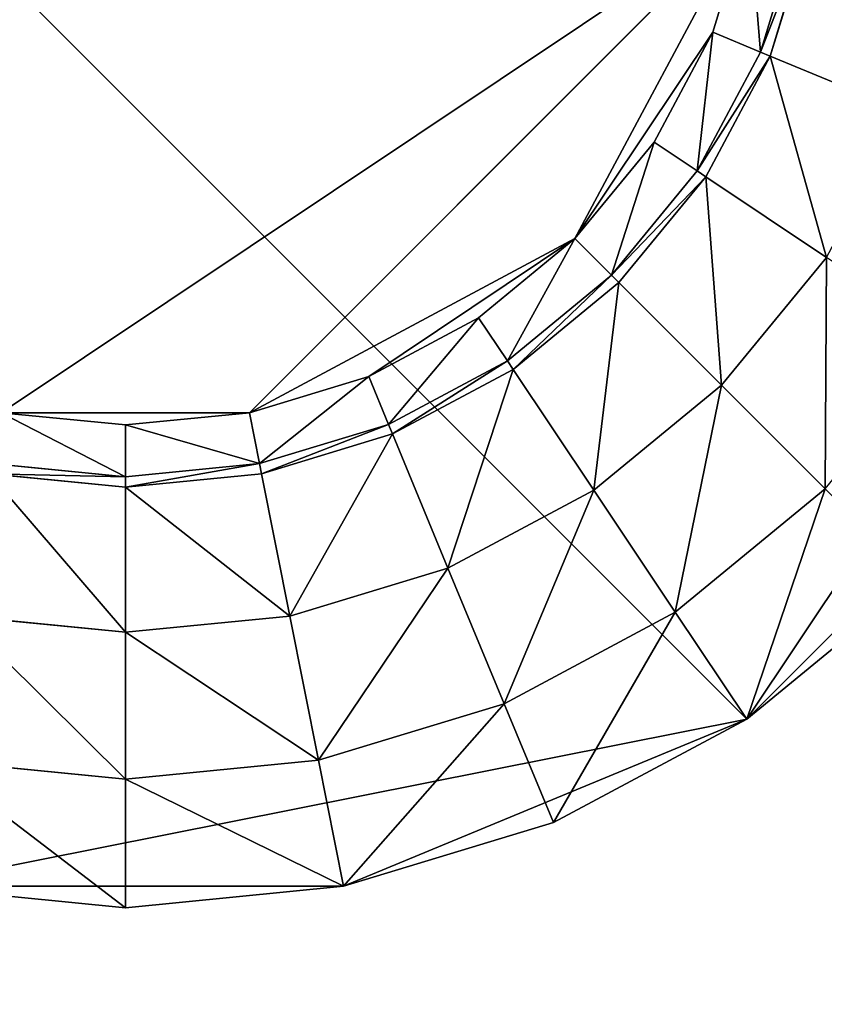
# Model space of a CAD drawing. Extents: x 0 to 35.8, y 0 to 26.7.
# Tile 220 of 227: x 32.6 to 33.7, y 19.4 to 20.8. Entities that reach past the tile are written whole.
import ezdxf

# ---------------------------------------------------------------- set-up
doc = ezdxf.new("R2010")
doc.units = 0
doc.header["$MEASUREMENT"] = 0
doc.layers.get('0').update_dxf_attribs({"color": 13, "linetype": 'CONTINUOUS'})
for name, color, linetype in [('HDS8645C_-_BODY', 252, 'CONTINUOUS'), ('HDS8645C_-_CERAMIC_TOP', 29, 'CONTINUOUS'), ('HEI8056C_-_LEGS', 252, 'CONTINUOUS')]:
    doc.layers.add(name, color=color, linetype=linetype)

# ---------------------------------------------------------------- blocks, each defined once
blk = doc.blocks.new('HIS8055U_TRADECAD_DXF')
at = {"layer": 'HEI8056C_-_LEGS', "color": 0}
for p, q in [((13.52635, 8.5954, -14.64235), (15.67505, 6.4467, -14.64235)), ((13.52635, 8.5954, -14.64235), (15.67505, 6.4467, -14.64235)), ((15.67815, 7.5629, -17.53955), (14.98625, 6.871, -17.53955)), ((15.67815, 7.5629, -17.53955), (14.98625, 6.871, -17.53955)), ((15.62805, 7.3977, -17.53955), (15.67815, 7.5629, -17.53955)), ((15.62805, 7.3977, -17.53955), (15.67815, 7.5629, -17.53955)), ((15.69425, 7.3703, -17.48015), (15.74845, 7.549, -17.48015)), ((15.69425, 7.3703, -17.48015), (15.74845, 7.549, -17.48015)), ((15.76255, 7.5462, -17.22795), (15.70755, 7.3648, -17.22795)), ((15.76255, 7.5462, -17.42065), (15.70755, 7.3648, -17.42065)), ((15.76255, 7.5462, -17.22795), (15.70755, 7.3648, -17.22795)), ((15.76255, 7.5462, -17.42065), (15.70755, 7.3648, -17.42065)), ((15.62805, 7.3977, -17.53955), (15.43715, 7.112, -17.53955)), ((15.62805, 7.3977, -17.53955), (15.43715, 7.112, -17.53955)), ((15.54665, 7.2455, -17.53955), (15.62805, 7.3977, -17.53955)), ((15.54665, 7.2455, -17.53955), (15.62805, 7.3977, -17.53955)), ((15.69425, 7.3703, -17.48015), (15.62805, 7.3977, -17.53955)), ((15.69425, 7.3703, -17.48015), (15.62805, 7.3977, -17.53955)), ((15.60625, 7.2057, -17.48015), (15.69425, 7.3703, -17.48015)), ((15.60625, 7.2057, -17.48015), (15.69425, 7.3703, -17.48015)), ((15.70755, 7.3648, -17.22795), (15.61825, 7.1977, -17.22795)), ((15.70755, 7.3648, -17.42065), (15.61825, 7.1977, -17.42065)), ((15.70755, 7.3648, -17.22795), (15.61825, 7.1977, -17.22795)), ((15.70755, 7.3648, -17.42065), (15.61825, 7.1977, -17.42065)), ((15.70755, 7.3648, -17.42065), (15.69425, 7.3703, -17.48015)), ((15.70755, 7.3648, -17.42065), (15.69425, 7.3703, -17.48015)), ((15.89325, 7.2879, -17.22795), (15.70755, 7.3648, -17.22795)), ((15.89325, 7.2879, -17.22795), (15.70755, 7.3648, -17.22795)), ((15.70755, 7.3648, -17.22795), (15.70755, 7.3648, -17.42065)), ((15.70755, 7.3648, -17.22795), (15.70755, 7.3648, -17.42065)), ((15.43715, 7.112, -17.53955), (15.54665, 7.2455, -17.53955)), ((15.43715, 7.112, -17.53955), (15.54665, 7.2455, -17.53955)), ((15.60625, 7.2057, -17.48015), (15.54665, 7.2455, -17.53955)), ((15.60625, 7.2057, -17.48015), (15.54665, 7.2455, -17.53955)), ((15.48785, 7.0613, -17.48015), (15.60625, 7.2057, -17.48015)), ((15.48785, 7.0613, -17.48015), (15.60625, 7.2057, -17.48015)), ((15.61825, 7.1977, -17.42065), (15.48785, 7.0613, -17.48015)), ((15.61825, 7.1977, -17.42065), (15.48785, 7.0613, -17.48015)), ((15.61825, 7.1977, -17.22795), (15.49795, 7.0512, -17.22795)), ((15.61825, 7.1977, -17.42065), (15.49795, 7.0512, -17.42065)), ((15.61825, 7.1977, -17.22795), (15.49795, 7.0512, -17.22795)), ((15.61825, 7.1977, -17.42065), (15.49795, 7.0512, -17.42065)), ((15.61825, 7.1977, -17.42065), (15.60625, 7.2057, -17.48015)), ((15.61825, 7.1977, -17.42065), (15.60625, 7.2057, -17.48015)), ((15.78535, 7.086, -17.22795), (15.61825, 7.1977, -17.22795)), ((15.78535, 7.086, -17.22795), (15.61825, 7.1977, -17.22795)), ((15.61825, 7.1977, -17.22795), (15.61825, 7.1977, -17.42065)), ((15.61825, 7.1977, -17.22795), (15.61825, 7.1977, -17.42065)), ((15.43715, 7.112, -17.53955), (14.98625, 6.871, -17.53955)), ((15.43715, 7.112, -17.53955), (14.98625, 6.871, -17.53955)), ((15.30365, 7.0025, -17.53955), (15.43715, 7.112, -17.53955)), ((15.30365, 7.0025, -17.53955), (15.43715, 7.112, -17.53955)), ((15.48785, 7.0613, -17.48015), (15.43715, 7.112, -17.53955)), ((15.48785, 7.0613, -17.48015), (15.43715, 7.112, -17.53955)), ((15.78535, 7.086, -15.04285), (15.64015, 6.9091, -15.04285)), ((15.78535, 7.086, -17.22795), (15.64015, 6.9091, -17.22795)), ((15.78535, 7.086, -15.04285), (15.64015, 6.9091, -15.04285)), ((15.78535, 7.086, -17.22795), (15.64015, 6.9091, -17.22795)), ((15.34355, 6.9429, -17.48015), (15.48785, 7.0613, -17.48015)), ((15.34355, 6.9429, -17.48015), (15.48785, 7.0613, -17.48015)), ((15.35145, 6.9309, -17.42065), (15.48785, 7.0613, -17.48015)), ((15.35145, 6.9309, -17.42065), (15.48785, 7.0613, -17.48015)), ((15.49795, 7.0512, -17.42065), (15.48785, 7.0613, -17.48015)), ((15.49795, 7.0512, -17.42065), (15.48785, 7.0613, -17.48015)), ((15.49795, 7.0512, -17.22795), (15.35145, 6.9309, -17.22795)), ((15.49795, 7.0512, -17.22795), (15.35145, 6.9309, -17.22795)), ((15.49795, 7.0512, -17.42065), (15.35145, 6.9309, -17.42065)), ((15.49795, 7.0512, -17.42065), (15.35145, 6.9309, -17.42065)), ((15.64015, 6.9091, -17.22795), (15.49795, 7.0512, -17.22795)), ((15.64015, 6.9091, -17.22795), (15.49795, 7.0512, -17.22795)), ((15.49795, 7.0512, -17.22795), (15.49795, 7.0512, -17.42065)), ((15.49795, 7.0512, -17.22795), (15.49795, 7.0512, -17.42065)), ((15.15145, 6.9211, -17.53955), (15.30365, 7.0025, -17.53955)), ((15.15145, 6.9211, -17.53955), (15.30365, 7.0025, -17.53955)), ((15.34355, 6.9429, -17.48015), (15.30365, 7.0025, -17.53955)), ((15.34355, 6.9429, -17.48015), (15.30365, 7.0025, -17.53955)), ((15.17885, 6.8549, -17.48015), (15.34355, 6.9429, -17.48015)), ((15.17885, 6.8549, -17.48015), (15.34355, 6.9429, -17.48015)), ((15.35145, 6.9309, -17.42065), (15.34355, 6.9429, -17.48015)), ((15.35145, 6.9309, -17.42065), (15.34355, 6.9429, -17.48015)), ((15.35145, 6.9309, -17.22795), (15.18435, 6.8416, -17.22795)), ((15.35145, 6.9309, -17.22795), (15.18435, 6.8416, -17.22795)), ((15.35145, 6.9309, -17.42065), (15.18435, 6.8416, -17.42065)), ((15.35145, 6.9309, -17.42065), (15.18435, 6.8416, -17.42065)), ((15.46315, 6.7638, -17.22795), (15.35145, 6.9309, -17.22795)), ((15.46315, 6.7638, -17.22795), (15.35145, 6.9309, -17.22795)), ((15.35145, 6.9309, -17.22795), (15.35145, 6.9309, -17.42065)), ((15.35145, 6.9309, -17.22795), (15.35145, 6.9309, -17.42065)), ((14.98625, 6.871, -17.53955), (15.15145, 6.9211, -17.53955)), ((14.98625, 6.871, -17.53955), (15.15145, 6.9211, -17.53955)), ((15.17885, 6.8549, -17.48015), (15.15145, 6.9211, -17.53955)), ((15.17885, 6.8549, -17.48015), (15.15145, 6.9211, -17.53955)), ((15.64015, 6.9091, -15.04285), (15.46315, 6.7638, -15.04285)), ((15.64015, 6.9091, -15.04285), (15.46315, 6.7638, -15.04285)), ((15.64015, 6.9091, -17.22795), (15.46315, 6.7638, -17.22795)), ((15.64015, 6.9091, -17.22795), (15.46315, 6.7638, -17.22795)), ((15.64015, 6.9091, -15.04285), (15.78375, 6.7654, -14.92275)), ((15.64015, 6.9091, -17.22795), (15.64015, 6.9091, -15.04285)), ((15.64015, 6.9091, -15.04285), (15.78375, 6.7654, -14.92275)), ((15.64015, 6.9091, -17.22795), (15.64015, 6.9091, -15.04285)), ((14.98625, 6.871, -17.53955), (14.64255, 6.871, -17.53955)), ((14.64255, 6.871, -17.53955), (14.81445, 6.8541, -17.53955)), ((14.98625, 6.871, -17.53955), (14.64255, 6.871, -17.53955)), ((14.64255, 6.871, -17.53955), (14.81445, 6.8541, -17.53955)), ((14.81445, 6.8541, -17.53955), (14.98625, 6.871, -17.53955)), ((14.81445, 6.8541, -17.53955), (14.98625, 6.871, -17.53955)), ((15.00025, 6.8007, -17.48015), (14.98625, 6.871, -17.53955)), ((15.00025, 6.8007, -17.48015), (14.98625, 6.871, -17.53955)), ((15.67505, 6.4467, -14.64235), (16.10245, 6.8741, -14.64235)), ((15.67505, 6.4467, -14.64235), (16.10245, 6.8741, -14.64235)), ((14.81445, 6.7824, -17.48015), (14.81445, 6.8541, -17.53955)), ((14.81445, 6.7824, -17.48015), (14.81445, 6.8541, -17.53955)), ((15.00025, 6.8007, -17.48015), (15.17885, 6.8549, -17.48015)), ((15.00025, 6.8007, -17.48015), (15.17885, 6.8549, -17.48015)), ((15.18435, 6.8416, -17.42065), (15.17885, 6.8549, -17.48015)), ((15.18435, 6.8416, -17.42065), (15.17885, 6.8549, -17.48015)), ((15.18435, 6.8416, -17.22795), (15.00305, 6.7866, -17.22795)), ((15.18435, 6.8416, -17.22795), (15.00305, 6.7866, -17.22795)), ((15.18435, 6.8416, -17.42065), (15.00305, 6.7866, -17.42065)), ((15.18435, 6.8416, -17.42065), (15.00305, 6.7866, -17.42065)), ((15.26125, 6.6559, -17.22795), (15.18435, 6.8416, -17.22795)), ((15.26125, 6.6559, -17.22795), (15.18435, 6.8416, -17.22795)), ((15.18435, 6.8416, -17.22795), (15.18435, 6.8416, -17.42065)), ((15.18435, 6.8416, -17.22795), (15.18435, 6.8416, -17.42065)), ((14.62865, 6.8007, -17.48015), (14.81445, 6.7824, -17.48015)), ((14.62865, 6.8007, -17.48015), (14.81445, 6.7824, -17.48015)), ((14.81445, 6.7824, -17.48015), (15.00025, 6.8007, -17.48015)), ((14.81445, 6.7824, -17.48015), (15.00025, 6.8007, -17.48015)), ((15.00305, 6.7866, -17.42065), (15.00025, 6.8007, -17.48015)), ((15.00305, 6.7866, -17.42065), (15.00025, 6.8007, -17.48015)), ((14.81445, 6.768, -17.22795), (14.62585, 6.7866, -17.22795)), ((14.81445, 6.768, -17.22795), (14.62585, 6.7866, -17.22795)), ((14.81445, 6.768, -17.42065), (14.62585, 6.7866, -17.42065)), ((14.81445, 6.768, -17.42065), (14.62585, 6.7866, -17.42065)), ((15.00305, 6.7866, -17.22795), (14.81445, 6.768, -17.22795)), ((15.00305, 6.7866, -17.22795), (14.81445, 6.768, -17.22795)), ((15.00305, 6.7866, -17.42065), (14.81445, 6.768, -17.42065)), ((15.00305, 6.7866, -17.42065), (14.81445, 6.768, -17.42065)), ((14.81445, 6.768, -17.42065), (14.81445, 6.7824, -17.48015)), ((14.81445, 6.768, -17.42065), (14.81445, 6.7824, -17.48015)), ((15.04225, 6.5895, -17.22795), (15.00305, 6.7866, -17.22795)), ((15.04225, 6.5895, -17.22795), (15.00305, 6.7866, -17.22795)), ((15.00305, 6.7866, -17.22795), (15.00305, 6.7866, -17.42065)), ((15.00305, 6.7866, -17.22795), (15.00305, 6.7866, -17.42065)), ((14.81445, 6.5671, -17.22795), (14.81445, 6.768, -17.22795)), ((14.81445, 6.5671, -17.22795), (14.81445, 6.768, -17.22795)), ((14.81445, 6.768, -17.22795), (14.81445, 6.768, -17.42065)), ((14.81445, 6.768, -17.22795), (14.81445, 6.768, -17.42065)), ((15.46315, 6.7638, -15.04285), (15.26125, 6.6559, -15.04285)), ((15.46315, 6.7638, -15.04285), (15.26125, 6.6559, -15.04285)), ((15.46315, 6.7638, -17.22795), (15.26125, 6.6559, -17.22795)), ((15.46315, 6.7638, -17.22795), (15.26125, 6.6559, -17.22795)), ((15.46315, 6.7638, -15.04285), (15.57605, 6.5949, -14.92275)), ((15.46315, 6.7638, -17.22795), (15.46315, 6.7638, -15.04285)), ((15.46315, 6.7638, -15.04285), (15.57605, 6.5949, -14.92275)), ((15.46315, 6.7638, -17.22795), (15.46315, 6.7638, -15.04285)), ((15.57605, 6.5949, -14.78425), (15.78375, 6.7654, -14.78425)), ((15.78375, 6.7654, -14.92275), (15.57605, 6.5949, -14.92275)), ((15.78375, 6.7654, -14.92275), (15.57605, 6.5949, -14.92275)), ((15.57605, 6.5949, -14.78425), (15.78375, 6.7654, -14.78425)), ((15.26125, 6.6559, -15.04285), (15.04225, 6.5895, -15.04285)), ((15.26125, 6.6559, -15.04285), (15.04225, 6.5895, -15.04285)), ((15.26125, 6.6559, -17.22795), (15.04225, 6.5895, -17.22795)), ((15.26125, 6.6559, -17.22795), (15.04225, 6.5895, -17.22795)), ((15.26125, 6.6559, -15.04285), (15.33905, 6.4682, -14.92275)), ((15.26125, 6.6559, -17.22795), (15.26125, 6.6559, -15.04285)), ((15.26125, 6.6559, -15.04285), (15.33905, 6.4682, -14.92275)), ((15.26125, 6.6559, -17.22795), (15.26125, 6.6559, -15.04285)), ((15.90975, 6.6394, -14.64235), (15.67505, 6.4467, -14.64235)), ((15.90975, 6.6394, -14.64235), (15.67505, 6.4467, -14.64235)), ((14.81445, 6.5671, -15.04285), (14.58665, 6.5895, -15.04285)), ((14.81445, 6.5671, -15.04285), (14.58665, 6.5895, -15.04285)), ((14.81445, 6.5671, -17.22795), (14.58665, 6.5895, -17.22795)), ((14.81445, 6.5671, -17.22795), (14.58665, 6.5895, -17.22795)), ((15.04225, 6.5895, -15.04285), (14.81445, 6.5671, -15.04285)), ((15.04225, 6.5895, -15.04285), (14.81445, 6.5671, -15.04285)), ((15.04225, 6.5895, -17.22795), (14.81445, 6.5671, -17.22795)), ((15.04225, 6.5895, -17.22795), (14.81445, 6.5671, -17.22795)), ((15.04225, 6.5895, -15.04285), (15.08185, 6.3902, -14.92275)), ((15.04225, 6.5895, -17.22795), (15.04225, 6.5895, -15.04285)), ((15.04225, 6.5895, -15.04285), (15.08185, 6.3902, -14.92275)), ((15.04225, 6.5895, -17.22795), (15.04225, 6.5895, -15.04285)), ((15.33905, 6.4682, -14.78425), (15.57605, 6.5949, -14.78425)), ((15.57605, 6.5949, -14.92275), (15.33905, 6.4682, -14.92275)), ((15.57605, 6.5949, -14.92275), (15.33905, 6.4682, -14.92275)), ((15.33905, 6.4682, -14.78425), (15.57605, 6.5949, -14.78425)), ((15.57605, 6.5949, -14.92275), (15.57605, 6.5949, -14.78425)), ((15.57605, 6.5949, -14.92275), (15.57605, 6.5949, -14.78425)), ((15.57605, 6.5949, -14.78425), (15.67505, 6.4467, -14.64235)), ((15.57605, 6.5949, -14.78425), (15.67505, 6.4467, -14.64235)), ((14.81445, 6.5671, -15.04285), (14.81445, 6.3639, -14.92275)), ((14.81445, 6.5671, -17.22795), (14.81445, 6.5671, -15.04285)), ((14.81445, 6.5671, -15.04285), (14.81445, 6.3639, -14.92275)), ((14.81445, 6.5671, -17.22795), (14.81445, 6.5671, -15.04285)), ((15.08185, 6.3902, -14.78425), (15.33905, 6.4682, -14.78425)), ((15.33905, 6.4682, -14.92275), (15.08185, 6.3902, -14.92275)), ((15.33905, 6.4682, -14.92275), (15.08185, 6.3902, -14.92275)), ((15.08185, 6.3902, -14.78425), (15.33905, 6.4682, -14.78425)), ((15.33905, 6.4682, -14.92275), (15.33905, 6.4682, -14.78425)), ((15.33905, 6.4682, -14.92275), (15.33905, 6.4682, -14.78425)), ((15.33905, 6.4682, -14.78425), (15.40725, 6.3036, -14.64235)), ((15.33905, 6.4682, -14.78425), (15.40725, 6.3036, -14.64235)), ((15.11665, 6.2154, -14.64235), (15.67505, 6.4467, -14.64235)), ((15.11665, 6.2154, -14.64235), (15.67505, 6.4467, -14.64235)), ((15.67505, 6.4467, -14.64235), (15.40725, 6.3036, -14.64235)), ((15.67505, 6.4467, -14.64235), (15.40725, 6.3036, -14.64235)), ((14.54695, 6.3902, -14.78425), (14.81445, 6.3639, -14.78425)), ((14.81445, 6.3639, -14.92275), (14.54695, 6.3902, -14.92275)), ((14.81445, 6.3639, -14.92275), (14.54695, 6.3902, -14.92275)), ((14.54695, 6.3902, -14.78425), (14.81445, 6.3639, -14.78425)), ((14.81445, 6.3639, -14.78425), (15.08185, 6.3902, -14.78425)), ((15.08185, 6.3902, -14.92275), (14.81445, 6.3639, -14.92275)), ((15.08185, 6.3902, -14.92275), (14.81445, 6.3639, -14.92275)), ((14.81445, 6.3639, -14.78425), (15.08185, 6.3902, -14.78425)), ((15.08185, 6.3902, -14.92275), (15.08185, 6.3902, -14.78425)), ((15.08185, 6.3902, -14.92275), (15.08185, 6.3902, -14.78425)), ((15.08185, 6.3902, -14.78425), (15.11665, 6.2154, -14.64235)), ((15.08185, 6.3902, -14.78425), (15.11665, 6.2154, -14.64235)), ((14.81445, 6.3639, -14.92275), (14.81445, 6.3639, -14.78425)), ((14.81445, 6.3639, -14.92275), (14.81445, 6.3639, -14.78425)), ((14.81445, 6.3639, -14.78425), (14.81445, 6.1857, -14.64235)), ((14.81445, 6.3639, -14.78425), (14.81445, 6.1857, -14.64235)), ((15.40725, 6.3036, -14.64235), (15.11665, 6.2154, -14.64235)), ((15.40725, 6.3036, -14.64235), (15.11665, 6.2154, -14.64235)), ((14.81445, 6.1857, -14.64235), (14.51215, 6.2154, -14.64235)), ((14.51215, 6.2154, -14.64235), (15.11665, 6.2154, -14.64235)), ((14.51215, 6.2154, -14.64235), (15.11665, 6.2154, -14.64235)), ((14.81445, 6.1857, -14.64235), (14.51215, 6.2154, -14.64235)), ((15.11665, 6.2154, -14.64235), (14.81445, 6.1857, -14.64235)), ((15.11665, 6.2154, -14.64235), (14.81445, 6.1857, -14.64235))]:
    blk.add_line(p, q, dxfattribs=at)
at = {"color": 0}
mesh = blk.add_polyface(dxfattribs=at)
corners = [(17.28565, -9.6021, -14.33995), (-17.22295, 9.6713, -14.33995), (-17.22295, -9.6021, -14.33995), (17.28565, 9.6713, -14.33995)]
mesh.append_faces([[corners[k] for k in face] for face in [(0, 1, 2), (1, 0, 3)]], dxfattribs={"vtx0": -1, "color": 0})
at = {"layer": 'HDS8645C_-_BODY', "color": 0}
mesh = blk.add_polyface(dxfattribs=at)
corners = [(16.64532, -9.23304, -14.65245), (-16.56002, 9.37696, -14.65245), (-16.56002, -9.23304, -14.65245), (16.64532, 9.37696, -14.65245)]
mesh.append_faces([[corners[k] for k in face] for face in [(0, 1, 2), (1, 0, 3)]], dxfattribs={"vtx0": -1, "color": 0})
at = {"layer": 'HDS8645C_-_CERAMIC_TOP', "color": 0}
mesh = blk.add_polyface(dxfattribs=at)
corners = [(17.83165, 10.6876, 17.27015), (-17.76255, -12.6526, 17.27015), (-17.76255, 10.6876, 17.27015), (17.83165, -12.6526, 17.27015)]
mesh.append_faces([[corners[k] for k in face] for face in [(0, 1, 2), (1, 0, 3)]], dxfattribs={"vtx0": -1, "color": 0})
at = {"layer": 'HEI8056C_-_LEGS', "color": 0}
mesh = blk.add_polyface(dxfattribs=at)
corners = [(15.67505, 6.4467, -14.64235), (14.51215, 6.2154, -14.64235), (13.52635, 8.5954, -14.64235), (15.11665, 6.2154, -14.64235)]
mesh.append_faces([[corners[k] for k in face] for face in [(0, 1, 2), (1, 0, 3)]], dxfattribs={"vtx0": -1, "color": 0})
mesh = blk.add_polyface(dxfattribs=at)
corners = [(16.33375, 7.4325, -14.64235), (15.67505, 6.4467, -14.64235), (13.52635, 8.5954, -14.64235), (16.10245, 6.8741, -14.64235)]
mesh.append_faces([[corners[k] for k in face] for face in [(0, 1, 2), (1, 0, 3)]], dxfattribs={"vtx0": -1, "color": 0})
mesh = blk.add_polyface(dxfattribs=at)
corners = [(14.64255, 6.871, -17.53955), (15.67815, 7.5629, -17.53955), (13.95065, 7.5629, -17.53955), (14.98625, 6.871, -17.53955)]
mesh.append_faces([[corners[k] for k in face] for face in [(0, 1, 2), (1, 0, 3)]], dxfattribs={"vtx0": -1, "color": 0})
mesh = blk.add_polyface(dxfattribs=at)
corners = [(15.43715, 7.112, -17.53955), (15.67815, 7.5629, -17.53955), (14.98625, 6.871, -17.53955), (15.62805, 7.3977, -17.53955)]
mesh.append_faces([[corners[k] for k in face] for face in [(0, 1, 2), (1, 0, 3)]], dxfattribs={"vtx0": -1, "color": 0})
mesh = blk.add_polyface(dxfattribs=at)
corners = [(15.69425, 7.3703, -17.48015), (15.67815, 7.5629, -17.53955), (15.62805, 7.3977, -17.53955), (15.74845, 7.549, -17.48015)]
mesh.append_faces([[corners[k] for k in face] for face in [(0, 1, 2), (1, 0, 3)]], dxfattribs={"vtx0": -1, "color": 0})
mesh = blk.add_polyface(dxfattribs=at)
corners = [(15.76255, 7.5462, -17.42065), (15.69425, 7.3703, -17.48015), (15.70755, 7.3648, -17.42065), (15.74845, 7.549, -17.48015)]
mesh.append_faces([[corners[k] for k in face] for face in [(0, 1, 2), (1, 0, 3)]], dxfattribs={"vtx0": -1, "color": 0})
mesh = blk.add_polyface(dxfattribs=at)
corners = [(15.89325, 7.2879, -17.22795), (15.76255, 7.5462, -17.22795), (15.70755, 7.3648, -17.22795), (15.95965, 7.5069, -17.22795)]
mesh.append_faces([[corners[k] for k in face] for face in [(0, 1, 2), (1, 0, 3)]], dxfattribs={"vtx0": -1, "color": 0})
mesh = blk.add_polyface(dxfattribs=at)
corners = [(15.76255, 7.5462, -17.22795), (15.70755, 7.3648, -17.42065), (15.70755, 7.3648, -17.22795), (15.76255, 7.5462, -17.42065)]
mesh.append_faces([[corners[k] for k in face] for face in [(0, 1, 2), (1, 0, 3)]], dxfattribs={"vtx0": -1, "color": 0})
mesh = blk.add_polyface(dxfattribs=at)
corners = [(15.62805, 7.3977, -17.53955), (15.43715, 7.112, -17.53955), (15.54665, 7.2455, -17.53955)]
mesh.append_faces([[corners[k] for k in face] for face in [(0, 1, 2)]], dxfattribs={"color": 0})
mesh = blk.add_polyface(dxfattribs=at)
corners = [(15.60625, 7.2057, -17.48015), (15.62805, 7.3977, -17.53955), (15.54665, 7.2455, -17.53955), (15.69425, 7.3703, -17.48015)]
mesh.append_faces([[corners[k] for k in face] for face in [(0, 1, 2), (1, 0, 3)]], dxfattribs={"vtx0": -1, "color": 0})
mesh = blk.add_polyface(dxfattribs=at)
corners = [(15.70755, 7.3648, -17.42065), (15.60625, 7.2057, -17.48015), (15.61825, 7.1977, -17.42065), (15.69425, 7.3703, -17.48015)]
mesh.append_faces([[corners[k] for k in face] for face in [(0, 1, 2), (1, 0, 3)]], dxfattribs={"vtx0": -1, "color": 0})
mesh = blk.add_polyface(dxfattribs=at)
corners = [(15.78535, 7.086, -17.22795), (15.70755, 7.3648, -17.22795), (15.61825, 7.1977, -17.22795), (15.89325, 7.2879, -17.22795)]
mesh.append_faces([[corners[k] for k in face] for face in [(0, 1, 2), (1, 0, 3)]], dxfattribs={"vtx0": -1, "color": 0})
mesh = blk.add_polyface(dxfattribs=at)
corners = [(15.70755, 7.3648, -17.22795), (15.61825, 7.1977, -17.42065), (15.61825, 7.1977, -17.22795), (15.70755, 7.3648, -17.42065)]
mesh.append_faces([[corners[k] for k in face] for face in [(0, 1, 2), (1, 0, 3)]], dxfattribs={"vtx0": -1, "color": 0})
mesh = blk.add_polyface(dxfattribs=at)
corners = [(15.48785, 7.0613, -17.48015), (15.54665, 7.2455, -17.53955), (15.43715, 7.112, -17.53955), (15.60625, 7.2057, -17.48015)]
mesh.append_faces([[corners[k] for k in face] for face in [(0, 1, 2), (1, 0, 3)]], dxfattribs={"vtx0": -1, "color": 0})
mesh = blk.add_polyface(dxfattribs=at)
corners = [(15.60625, 7.2057, -17.48015), (15.48785, 7.0613, -17.48015), (15.61825, 7.1977, -17.42065)]
mesh.append_faces([[corners[k] for k in face] for face in [(0, 1, 2)]], dxfattribs={"color": 0})
mesh = blk.add_polyface(dxfattribs=at)
corners = [(15.61825, 7.1977, -17.42065), (15.48785, 7.0613, -17.48015), (15.49795, 7.0512, -17.42065)]
mesh.append_faces([[corners[k] for k in face] for face in [(0, 1, 2)]], dxfattribs={"color": 0})
mesh = blk.add_polyface(dxfattribs=at)
corners = [(15.64015, 6.9091, -17.22795), (15.61825, 7.1977, -17.22795), (15.49795, 7.0512, -17.22795), (15.78535, 7.086, -17.22795)]
mesh.append_faces([[corners[k] for k in face] for face in [(0, 1, 2), (1, 0, 3)]], dxfattribs={"vtx0": -1, "color": 0})
mesh = blk.add_polyface(dxfattribs=at)
corners = [(15.61825, 7.1977, -17.22795), (15.49795, 7.0512, -17.42065), (15.49795, 7.0512, -17.22795), (15.61825, 7.1977, -17.42065)]
mesh.append_faces([[corners[k] for k in face] for face in [(0, 1, 2), (1, 0, 3)]], dxfattribs={"vtx0": -1, "color": 0})
mesh = blk.add_polyface(dxfattribs=at)
corners = [(15.15145, 6.9211, -17.53955), (15.43715, 7.112, -17.53955), (14.98625, 6.871, -17.53955), (15.30365, 7.0025, -17.53955)]
mesh.append_faces([[corners[k] for k in face] for face in [(0, 1, 2), (1, 0, 3)]], dxfattribs={"vtx0": -1, "color": 0})
mesh = blk.add_polyface(dxfattribs=at)
corners = [(15.34355, 6.9429, -17.48015), (15.43715, 7.112, -17.53955), (15.30365, 7.0025, -17.53955), (15.48785, 7.0613, -17.48015)]
mesh.append_faces([[corners[k] for k in face] for face in [(0, 1, 2), (1, 0, 3)]], dxfattribs={"vtx0": -1, "color": 0})
mesh = blk.add_polyface(dxfattribs=at)
corners = [(15.78375, 6.7654, -14.92275), (15.78535, 7.086, -15.04285), (15.64015, 6.9091, -15.04285), (15.95425, 6.9731, -14.92275)]
mesh.append_faces([[corners[k] for k in face] for face in [(0, 1, 2), (1, 0, 3)]], dxfattribs={"vtx0": -1, "color": 0})
mesh = blk.add_polyface(dxfattribs=at)
corners = [(15.78535, 7.086, -15.04285), (15.64015, 6.9091, -17.22795), (15.64015, 6.9091, -15.04285), (15.78535, 7.086, -17.22795)]
mesh.append_faces([[corners[k] for k in face] for face in [(0, 1, 2), (1, 0, 3)]], dxfattribs={"vtx0": -1, "color": 0})
mesh = blk.add_polyface(dxfattribs=at)
corners = [(15.35145, 6.9309, -17.42065), (15.48785, 7.0613, -17.48015), (15.34355, 6.9429, -17.48015)]
mesh.append_faces([[corners[k] for k in face] for face in [(0, 1, 2)]], dxfattribs={"color": 0})
mesh = blk.add_polyface(dxfattribs=at)
corners = [(15.49795, 7.0512, -17.42065), (15.48785, 7.0613, -17.48015), (15.35145, 6.9309, -17.42065)]
mesh.append_faces([[corners[k] for k in face] for face in [(0, 1, 2)]], dxfattribs={"color": 0})
mesh = blk.add_polyface(dxfattribs=at)
corners = [(15.46315, 6.7638, -17.22795), (15.49795, 7.0512, -17.22795), (15.35145, 6.9309, -17.22795), (15.64015, 6.9091, -17.22795)]
mesh.append_faces([[corners[k] for k in face] for face in [(0, 1, 2), (1, 0, 3)]], dxfattribs={"vtx0": -1, "color": 0})
mesh = blk.add_polyface(dxfattribs=at)
corners = [(15.35145, 6.9309, -17.22795), (15.49795, 7.0512, -17.42065), (15.35145, 6.9309, -17.42065), (15.49795, 7.0512, -17.22795)]
mesh.append_faces([[corners[k] for k in face] for face in [(0, 1, 2), (1, 0, 3)]], dxfattribs={"vtx0": -1, "color": 0})
mesh = blk.add_polyface(dxfattribs=at)
corners = [(15.17885, 6.8549, -17.48015), (15.30365, 7.0025, -17.53955), (15.15145, 6.9211, -17.53955), (15.34355, 6.9429, -17.48015)]
mesh.append_faces([[corners[k] for k in face] for face in [(0, 1, 2), (1, 0, 3)]], dxfattribs={"vtx0": -1, "color": 0})
mesh = blk.add_polyface(dxfattribs=at)
corners = [(15.18435, 6.8416, -17.42065), (15.34355, 6.9429, -17.48015), (15.17885, 6.8549, -17.48015), (15.35145, 6.9309, -17.42065)]
mesh.append_faces([[corners[k] for k in face] for face in [(0, 1, 2), (1, 0, 3)]], dxfattribs={"vtx0": -1, "color": 0})
mesh = blk.add_polyface(dxfattribs=at)
corners = [(15.26125, 6.6559, -17.22795), (15.35145, 6.9309, -17.22795), (15.18435, 6.8416, -17.22795), (15.46315, 6.7638, -17.22795)]
mesh.append_faces([[corners[k] for k in face] for face in [(0, 1, 2), (1, 0, 3)]], dxfattribs={"vtx0": -1, "color": 0})
mesh = blk.add_polyface(dxfattribs=at)
corners = [(15.18435, 6.8416, -17.22795), (15.35145, 6.9309, -17.42065), (15.18435, 6.8416, -17.42065), (15.35145, 6.9309, -17.22795)]
mesh.append_faces([[corners[k] for k in face] for face in [(0, 1, 2), (1, 0, 3)]], dxfattribs={"vtx0": -1, "color": 0})
mesh = blk.add_polyface(dxfattribs=at)
corners = [(15.00025, 6.8007, -17.48015), (15.15145, 6.9211, -17.53955), (14.98625, 6.871, -17.53955), (15.17885, 6.8549, -17.48015)]
mesh.append_faces([[corners[k] for k in face] for face in [(0, 1, 2), (1, 0, 3)]], dxfattribs={"vtx0": -1, "color": 0})
mesh = blk.add_polyface(dxfattribs=at)
corners = [(15.57605, 6.5949, -14.92275), (15.64015, 6.9091, -15.04285), (15.46315, 6.7638, -15.04285), (15.78375, 6.7654, -14.92275)]
mesh.append_faces([[corners[k] for k in face] for face in [(0, 1, 2), (1, 0, 3)]], dxfattribs={"vtx0": -1, "color": 0})
mesh = blk.add_polyface(dxfattribs=at)
corners = [(15.46315, 6.7638, -15.04285), (15.64015, 6.9091, -17.22795), (15.46315, 6.7638, -17.22795), (15.64015, 6.9091, -15.04285)]
mesh.append_faces([[corners[k] for k in face] for face in [(0, 1, 2), (1, 0, 3)]], dxfattribs={"vtx0": -1, "color": 0})
mesh = blk.add_polyface(dxfattribs=at)
corners = [(14.81445, 6.7824, -17.48015), (14.64255, 6.871, -17.53955), (14.62865, 6.8007, -17.48015), (14.81445, 6.8541, -17.53955)]
mesh.append_faces([[corners[k] for k in face] for face in [(0, 1, 2), (1, 0, 3)]], dxfattribs={"vtx0": -1, "color": 0})
mesh = blk.add_polyface(dxfattribs=at)
corners = [(14.98625, 6.871, -17.53955), (14.64255, 6.871, -17.53955), (14.81445, 6.8541, -17.53955)]
mesh.append_faces([[corners[k] for k in face] for face in [(0, 1, 2)]], dxfattribs={"color": 0})
mesh = blk.add_polyface(dxfattribs=at)
corners = [(15.00025, 6.8007, -17.48015), (14.81445, 6.8541, -17.53955), (14.81445, 6.7824, -17.48015), (14.98625, 6.871, -17.53955)]
mesh.append_faces([[corners[k] for k in face] for face in [(0, 1, 2), (1, 0, 3)]], dxfattribs={"vtx0": -1, "color": 0})
mesh = blk.add_polyface(dxfattribs=at)
corners = [(16.10245, 6.8741, -14.64235), (15.90975, 6.6394, -14.64235), (15.67505, 6.4467, -14.64235)]
mesh.append_faces([[corners[k] for k in face] for face in [(0, 1, 2)]], dxfattribs={"color": 0})
mesh = blk.add_polyface(dxfattribs=at)
corners = [(15.00305, 6.7866, -17.42065), (15.17885, 6.8549, -17.48015), (15.00025, 6.8007, -17.48015), (15.18435, 6.8416, -17.42065)]
mesh.append_faces([[corners[k] for k in face] for face in [(0, 1, 2), (1, 0, 3)]], dxfattribs={"vtx0": -1, "color": 0})
mesh = blk.add_polyface(dxfattribs=at)
corners = [(15.04225, 6.5895, -17.22795), (15.18435, 6.8416, -17.22795), (15.00305, 6.7866, -17.22795), (15.26125, 6.6559, -17.22795)]
mesh.append_faces([[corners[k] for k in face] for face in [(0, 1, 2), (1, 0, 3)]], dxfattribs={"vtx0": -1, "color": 0})
mesh = blk.add_polyface(dxfattribs=at)
corners = [(15.00305, 6.7866, -17.22795), (15.18435, 6.8416, -17.42065), (15.00305, 6.7866, -17.42065), (15.18435, 6.8416, -17.22795)]
mesh.append_faces([[corners[k] for k in face] for face in [(0, 1, 2), (1, 0, 3)]], dxfattribs={"vtx0": -1, "color": 0})
mesh = blk.add_polyface(dxfattribs=at)
corners = [(14.62585, 6.7866, -17.42065), (14.81445, 6.7824, -17.48015), (14.62865, 6.8007, -17.48015), (14.81445, 6.768, -17.42065)]
mesh.append_faces([[corners[k] for k in face] for face in [(0, 1, 2), (1, 0, 3)]], dxfattribs={"vtx0": -1, "color": 0})
mesh = blk.add_polyface(dxfattribs=at)
corners = [(14.81445, 6.768, -17.42065), (15.00025, 6.8007, -17.48015), (14.81445, 6.7824, -17.48015), (15.00305, 6.7866, -17.42065)]
mesh.append_faces([[corners[k] for k in face] for face in [(0, 1, 2), (1, 0, 3)]], dxfattribs={"vtx0": -1, "color": 0})
mesh = blk.add_polyface(dxfattribs=at)
corners = [(14.81445, 6.5671, -17.22795), (14.62585, 6.7866, -17.22795), (14.58665, 6.5895, -17.22795), (14.81445, 6.768, -17.22795)]
mesh.append_faces([[corners[k] for k in face] for face in [(0, 1, 2), (1, 0, 3)]], dxfattribs={"vtx0": -1, "color": 0})
mesh = blk.add_polyface(dxfattribs=at)
corners = [(14.62585, 6.7866, -17.22795), (14.81445, 6.768, -17.42065), (14.62585, 6.7866, -17.42065), (14.81445, 6.768, -17.22795)]
mesh.append_faces([[corners[k] for k in face] for face in [(0, 1, 2), (1, 0, 3)]], dxfattribs={"vtx0": -1, "color": 0})
mesh = blk.add_polyface(dxfattribs=at)
corners = [(15.04225, 6.5895, -17.22795), (14.81445, 6.768, -17.22795), (14.81445, 6.5671, -17.22795), (15.00305, 6.7866, -17.22795)]
mesh.append_faces([[corners[k] for k in face] for face in [(0, 1, 2), (1, 0, 3)]], dxfattribs={"vtx0": -1, "color": 0})
mesh = blk.add_polyface(dxfattribs=at)
corners = [(14.81445, 6.768, -17.22795), (15.00305, 6.7866, -17.42065), (14.81445, 6.768, -17.42065), (15.00305, 6.7866, -17.22795)]
mesh.append_faces([[corners[k] for k in face] for face in [(0, 1, 2), (1, 0, 3)]], dxfattribs={"vtx0": -1, "color": 0})
mesh = blk.add_polyface(dxfattribs=at)
corners = [(15.33905, 6.4682, -14.92275), (15.46315, 6.7638, -15.04285), (15.26125, 6.6559, -15.04285), (15.57605, 6.5949, -14.92275)]
mesh.append_faces([[corners[k] for k in face] for face in [(0, 1, 2), (1, 0, 3)]], dxfattribs={"vtx0": -1, "color": 0})
mesh = blk.add_polyface(dxfattribs=at)
corners = [(15.26125, 6.6559, -15.04285), (15.46315, 6.7638, -17.22795), (15.26125, 6.6559, -17.22795), (15.46315, 6.7638, -15.04285)]
mesh.append_faces([[corners[k] for k in face] for face in [(0, 1, 2), (1, 0, 3)]], dxfattribs={"vtx0": -1, "color": 0})
mesh = blk.add_polyface(dxfattribs=at)
corners = [(15.57605, 6.5949, -14.78425), (15.78375, 6.7654, -14.92275), (15.57605, 6.5949, -14.92275), (15.78375, 6.7654, -14.78425)]
mesh.append_faces([[corners[k] for k in face] for face in [(0, 1, 2), (1, 0, 3)]], dxfattribs={"vtx0": -1, "color": 0})
mesh = blk.add_polyface(dxfattribs=at)
corners = [(15.67505, 6.4467, -14.64235), (15.78375, 6.7654, -14.78425), (15.57605, 6.5949, -14.78425), (15.90975, 6.6394, -14.64235)]
mesh.append_faces([[corners[k] for k in face] for face in [(0, 1, 2), (1, 0, 3)]], dxfattribs={"vtx0": -1, "color": 0})
mesh = blk.add_polyface(dxfattribs=at)
corners = [(15.08185, 6.3902, -14.92275), (15.26125, 6.6559, -15.04285), (15.04225, 6.5895, -15.04285), (15.33905, 6.4682, -14.92275)]
mesh.append_faces([[corners[k] for k in face] for face in [(0, 1, 2), (1, 0, 3)]], dxfattribs={"vtx0": -1, "color": 0})
mesh = blk.add_polyface(dxfattribs=at)
corners = [(15.04225, 6.5895, -15.04285), (15.26125, 6.6559, -17.22795), (15.04225, 6.5895, -17.22795), (15.26125, 6.6559, -15.04285)]
mesh.append_faces([[corners[k] for k in face] for face in [(0, 1, 2), (1, 0, 3)]], dxfattribs={"vtx0": -1, "color": 0})
mesh = blk.add_polyface(dxfattribs=at)
corners = [(14.81445, 6.3639, -14.92275), (14.58665, 6.5895, -15.04285), (14.54695, 6.3902, -14.92275), (14.81445, 6.5671, -15.04285)]
mesh.append_faces([[corners[k] for k in face] for face in [(0, 1, 2), (1, 0, 3)]], dxfattribs={"vtx0": -1, "color": 0})
mesh = blk.add_polyface(dxfattribs=at)
corners = [(14.58665, 6.5895, -15.04285), (14.81445, 6.5671, -17.22795), (14.58665, 6.5895, -17.22795), (14.81445, 6.5671, -15.04285)]
mesh.append_faces([[corners[k] for k in face] for face in [(0, 1, 2), (1, 0, 3)]], dxfattribs={"vtx0": -1, "color": 0})
mesh = blk.add_polyface(dxfattribs=at)
corners = [(15.08185, 6.3902, -14.92275), (14.81445, 6.5671, -15.04285), (14.81445, 6.3639, -14.92275), (15.04225, 6.5895, -15.04285)]
mesh.append_faces([[corners[k] for k in face] for face in [(0, 1, 2), (1, 0, 3)]], dxfattribs={"vtx0": -1, "color": 0})
mesh = blk.add_polyface(dxfattribs=at)
corners = [(14.81445, 6.5671, -15.04285), (15.04225, 6.5895, -17.22795), (14.81445, 6.5671, -17.22795), (15.04225, 6.5895, -15.04285)]
mesh.append_faces([[corners[k] for k in face] for face in [(0, 1, 2), (1, 0, 3)]], dxfattribs={"vtx0": -1, "color": 0})
mesh = blk.add_polyface(dxfattribs=at)
corners = [(15.33905, 6.4682, -14.78425), (15.57605, 6.5949, -14.92275), (15.33905, 6.4682, -14.92275), (15.57605, 6.5949, -14.78425)]
mesh.append_faces([[corners[k] for k in face] for face in [(0, 1, 2), (1, 0, 3)]], dxfattribs={"vtx0": -1, "color": 0})
mesh = blk.add_polyface(dxfattribs=at)
corners = [(15.40725, 6.3036, -14.64235), (15.57605, 6.5949, -14.78425), (15.33905, 6.4682, -14.78425), (15.67505, 6.4467, -14.64235)]
mesh.append_faces([[corners[k] for k in face] for face in [(0, 1, 2), (1, 0, 3)]], dxfattribs={"vtx0": -1, "color": 0})
mesh = blk.add_polyface(dxfattribs=at)
corners = [(15.08185, 6.3902, -14.78425), (15.33905, 6.4682, -14.92275), (15.08185, 6.3902, -14.92275), (15.33905, 6.4682, -14.78425)]
mesh.append_faces([[corners[k] for k in face] for face in [(0, 1, 2), (1, 0, 3)]], dxfattribs={"vtx0": -1, "color": 0})
mesh = blk.add_polyface(dxfattribs=at)
corners = [(15.11665, 6.2154, -14.64235), (15.33905, 6.4682, -14.78425), (15.08185, 6.3902, -14.78425), (15.40725, 6.3036, -14.64235)]
mesh.append_faces([[corners[k] for k in face] for face in [(0, 1, 2), (1, 0, 3)]], dxfattribs={"vtx0": -1, "color": 0})
mesh = blk.add_polyface(dxfattribs=at)
corners = [(15.67505, 6.4467, -14.64235), (15.40725, 6.3036, -14.64235), (15.11665, 6.2154, -14.64235)]
mesh.append_faces([[corners[k] for k in face] for face in [(0, 1, 2)]], dxfattribs={"color": 0})
mesh = blk.add_polyface(dxfattribs=at)
corners = [(14.81445, 6.1857, -14.64235), (14.54695, 6.3902, -14.78425), (14.51215, 6.2154, -14.64235), (14.81445, 6.3639, -14.78425)]
mesh.append_faces([[corners[k] for k in face] for face in [(0, 1, 2), (1, 0, 3)]], dxfattribs={"vtx0": -1, "color": 0})
mesh = blk.add_polyface(dxfattribs=at)
corners = [(14.54695, 6.3902, -14.78425), (14.81445, 6.3639, -14.92275), (14.54695, 6.3902, -14.92275), (14.81445, 6.3639, -14.78425)]
mesh.append_faces([[corners[k] for k in face] for face in [(0, 1, 2), (1, 0, 3)]], dxfattribs={"vtx0": -1, "color": 0})
mesh = blk.add_polyface(dxfattribs=at)
corners = [(14.81445, 6.3639, -14.78425), (15.08185, 6.3902, -14.92275), (14.81445, 6.3639, -14.92275), (15.08185, 6.3902, -14.78425)]
mesh.append_faces([[corners[k] for k in face] for face in [(0, 1, 2), (1, 0, 3)]], dxfattribs={"vtx0": -1, "color": 0})
mesh = blk.add_polyface(dxfattribs=at)
corners = [(15.11665, 6.2154, -14.64235), (14.81445, 6.3639, -14.78425), (14.81445, 6.1857, -14.64235), (15.08185, 6.3902, -14.78425)]
mesh.append_faces([[corners[k] for k in face] for face in [(0, 1, 2), (1, 0, 3)]], dxfattribs={"vtx0": -1, "color": 0})
mesh = blk.add_polyface(dxfattribs=at)
corners = [(15.11665, 6.2154, -14.64235), (14.81445, 6.1857, -14.64235), (14.51215, 6.2154, -14.64235)]
mesh.append_faces([[corners[k] for k in face] for face in [(0, 1, 2)]], dxfattribs={"color": 0})
blk = doc.blocks.new('HIS8655C_TRADECAD_DXF')
at = {"color": 0}
blk.add_blockref('HIS8055U_TRADECAD_DXF', (0, 0), dxfattribs=at)
blk = doc.blocks.new('HIS8655C_TRADECAD_DXF0')
at = {"color": 0}
blk.add_blockref('HIS8655C_TRADECAD_DXF', (0, 0), dxfattribs=at)
blk = doc.blocks.new('HIS8655C_TRADECAD_DXF1')
at = {"color": 0}
blk.add_blockref('HIS8655C_TRADECAD_DXF0', (17.90215, 13.3707, 17.53955), dxfattribs=at)

msp = doc.modelspace()

# ---------------------------------------------------------------- block references
at = {"color": 0}
msp.add_blockref('HIS8655C_TRADECAD_DXF1', (0, 0), dxfattribs=at)

doc.saveas('drawing.dxf')
